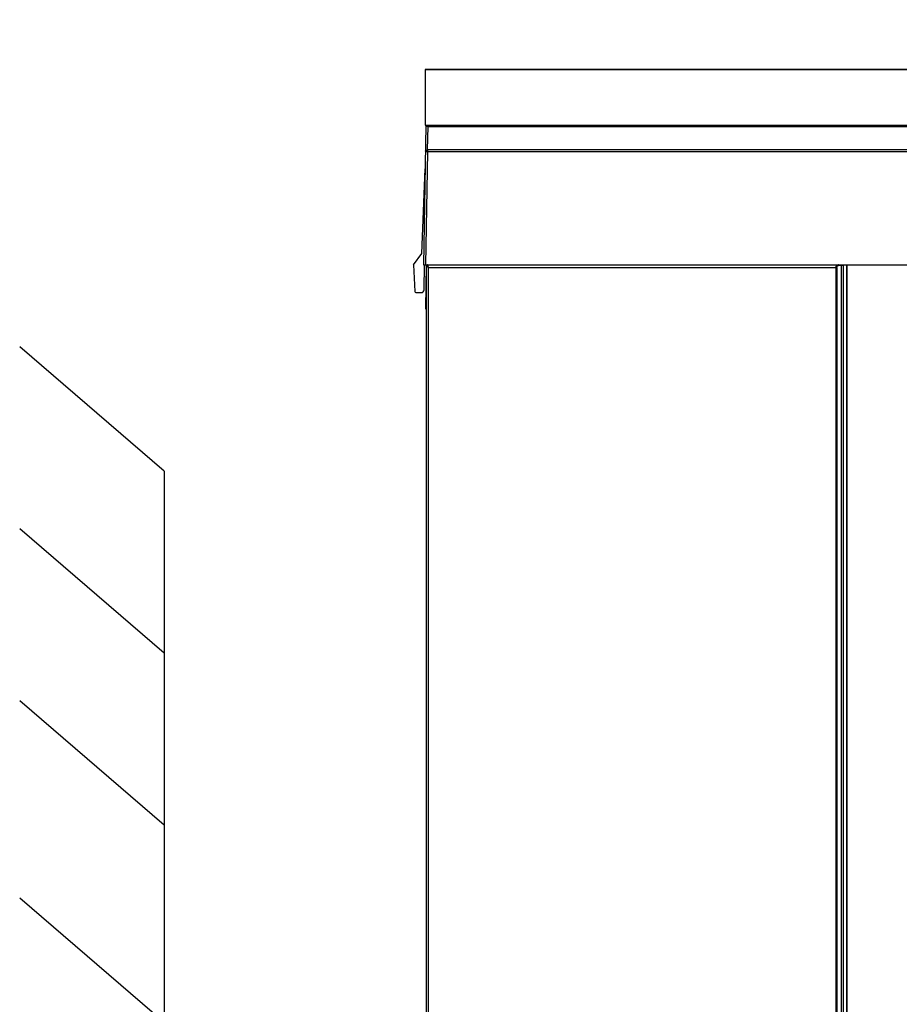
# Model space of a CAD drawing. Header units: millimetres. Extents: x 0 to 594, y 0 to 420.
# Tile 18 of 61: x 85 to 133, y 252 to 305. Entities that reach past the tile are written whole.
import ezdxf

# ---------------------------------------------------------------- set-up
doc = ezdxf.new("R2010")
doc.units = ezdxf.units.MM
doc.header["$LTSCALE"] = 32.67
doc.layers.get('0').update_dxf_attribs({"linetype": 'CONTINUOUS'})
doc.styles.get("Standard").update_dxf_attribs({"font": 'txt', "width": 0.8})
doc.dimstyles.new('DIMSTYLE_1', dxfattribs={"dimtxt": 3.5, "dimasz": 3.5, "dimexe": 1, "dimexo": 0, "dimgap": 0.875, "dimtad": 1, "dimlfac": 3.333333, "dimdsep": 46, "dimtxsty": 'STANDARD', "dimblk": '_FILLED', "dimblk1": '_FILLED', "dimblk2": '_FILLED', "dimcen": 0.09, "dimclrt": 5, "dimadec": 0, "dimazin": 0, "dimtp": 0.01, "dimtm": 0.01, "dimtfac": 1, "dimtofl": 0, "dimtmove": 0, "dimatfit": 3, "dimldrblk": '_FILLED', "dimfxl": 1, "dimtolj": 1, "dimarcsym": 0})

# ---------------------------------------------------------------- blocks, each defined once
blk = doc.blocks.new('_FILLED')
at = {"color": 0, "linetype": 'BYBLOCK'}
blk.add_solid([(0, 0), (-1, 0.143), (-1, -0.143)], dxfattribs=at)
blk = doc.blocks.new('*D2')
at = {"color": 2, "linetype": 'CONTINUOUS'}
for p, q in [((103.761, 323.246), (164.061, 323.246)), ((164.061, 323.246), (164.061, 323.246)), ((164.936, 323.246), (164.936, 312.728)), ((164.936, 302.209), (164.936, 312.728)), ((107, 302.209), (164.061, 302.209)), ((164.061, 302.209), (164.061, 302.209))]:
    blk.add_line(p, q, dxfattribs=at)
at = {"color": 2, "linetype": 'CONTINUOUS', "xscale": 3.5, "yscale": 3.5, "zscale": 3.5}
for p, rotation in [((164.936, 323.246), 89.999999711), ((164.936, 302.209), 269.999999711)]:
    blk.add_blockref('_FILLED', p, dxfattribs=dict(at, rotation=rotation))
at = {"color": 5, "linetype": 'CONTINUOUS', "insert": (160.561, 312.728), "char_height": 3.5, "width": 44.8, "attachment_point": 2, "rotation": 90, "line_spacing_factor": 0.9}
blk.add_mtext('MIN100\\PAIR SPACE OUTLET', dxfattribs=at)

msp = doc.modelspace()

# ---------------------------------------------------------------- linework, layer by layer
at = {"color": 7, "linetype": 'CONTINUOUS'}
for p, q in [((106.9998, 302.2089), (106.9998, 299.2107)), ((156.6283, 302.2089), (106.9998, 302.2089)), ((106.9998, 299.2107), (156.6283, 299.2107)), ((107.0711, 291.6181), (107.0711, 291.6163)), ((92.9336, 280.571), (85.1508, 287.2625)), ((92.9336, 280.571), (92.9336, 158.7098)), ((92.9336, 270.7639), (85.1508, 277.4554)), ((92.9336, 261.4993), (85.1508, 268.1908)), ((92.9336, 250.8664), (85.1508, 257.5579))]:
    msp.add_line(p, q, dxfattribs=at)
at = {"color": 6, "linetype": 'CONTINUOUS'}
for p, q in [((107.047, 299.2099), (106.9158, 291.6931)), ((107.142, 297.88), (107.1641, 299.1501)), ((107.1392, 297.7874), (107.0328, 291.6931)), ((106.8231, 292.2931), (107.0062, 296.8704)), ((106.3758, 291.6931), (106.8231, 292.2931)), ((106.3758, 291.6931), (106.4514, 290.25)), ((106.9158, 291.6931), (135.2858, 291.6931)), ((106.9522, 290.3405), (106.9758, 291.6931)), ((107.0654, 291.6717), (107.025, 289.3546)), ((107.0711, 186.7681), (107.0711, 291.6181)), ((107.1894, 187.4742), (107.1894, 291.5431)), ((129.1552, 187.4828), (129.1552, 291.5431)), ((129.1903, 291.5455), (129.1922, 187.477)), ((129.7312, 187.4833), (129.7312, 291.6931)), ((129.762, 187.4833), (129.762, 291.6931)), ((106.5114, 290.1931), (106.8022, 290.1931))]:
    msp.add_line(p, q, dxfattribs=at)
at = {"color": 9, "linetype": 'CONTINUOUS'}
for p, q in [((107.1641, 299.1501), (156.5122, 299.1501)), ((134.1015, 297.7874), (107.1392, 297.7874)), ((134.1671, 297.88), (107.142, 297.88)), ((107.1894, 291.5431), (129.1547, 291.5431)), ((129.5583, 291.6481), (129.304, 291.6481)), ((129.4528, 187.4747), (129.4528, 291.6481)), ((129.5583, 187.4742), (129.5583, 291.6481))]:
    msp.add_line(p, q, dxfattribs=at)
at = {"color": 7, "linetype": 'CONTINUOUS'}
for points in [[(107.0711, 291.6181), (107.0711, 291.6197), (107.0711, 291.6212), (107.0712, 291.6227), (107.0713, 291.6242), (107.0714, 291.6257), (107.0716, 291.6272), (107.0718, 291.6287), (107.072, 291.6302), (107.0723, 291.6317), (107.0726, 291.6332), (107.0729, 291.6346), (107.0732, 291.6361), (107.0736, 291.6376), (107.074, 291.639), (107.0745, 291.6405), (107.0749, 291.6419), (107.0754, 291.6433), (107.0759, 291.6448), (107.0765, 291.6462), (107.0771, 291.6476), (107.0777, 291.649), (107.0783, 291.6503), (107.079, 291.6517), (107.0797, 291.653), (107.0804, 291.6544), (107.0811, 291.6557)], [(107.0811, 291.6557), (107.0819, 291.657), (107.0827, 291.6583), (107.0835, 291.6595), (107.0843, 291.6608), (107.0852, 291.662), (107.0861, 291.6632), (107.087, 291.6644), (107.088, 291.6656), (107.0889, 291.6668), (107.0899, 291.6679), (107.091, 291.669), (107.092, 291.6701), (107.093, 291.6712), (107.0941, 291.6723), (107.0952, 291.6733), (107.0963, 291.6743), (107.0975, 291.6753), (107.0986, 291.6763), (107.0998, 291.6772), (107.101, 291.6781), (107.1022, 291.679), (107.1035, 291.6799), (107.1047, 291.6807), (107.106, 291.6816), (107.1073, 291.6823), (107.1086, 291.6831)], [(107.1086, 291.6831), (107.1099, 291.6839), (107.1112, 291.6846), (107.1126, 291.6853), (107.1139, 291.6859), (107.1153, 291.6866), (107.1167, 291.6872), (107.1181, 291.6877), (107.1195, 291.6883), (107.1209, 291.6888), (107.1223, 291.6893), (107.1238, 291.6898), (107.1252, 291.6902), (107.1267, 291.6906), (107.1281, 291.691), (107.1296, 291.6913), (107.1311, 291.6916), (107.1325, 291.6919), (107.134, 291.6922), (107.1355, 291.6924), (107.137, 291.6926), (107.1385, 291.6928), (107.14, 291.6929), (107.1415, 291.693), (107.143, 291.6931), (107.1445, 291.6931), (107.1461, 291.6931)]]:
    msp.add_lwpolyline(points, dxfattribs=at)
msp.add_arc((107.1461, 291.6181), 0.075, 90, 180, dxfattribs=at)
at = {"color": 9, "linetype": 'CONTINUOUS'}
msp.add_arc((129.306, 291.5088), 0.1393, 90.84512, 98.03552, dxfattribs=at)
at = {"color": 6, "linetype": 'CONTINUOUS'}
for centre, radius, start, end in [((106.5114, 290.2531), 0.06, 183, 270), ((106.8022, 290.3431), 0.15, 270, 359), ((107.085, 289.3535), 0.06, 179, 239.81108)]:
    msp.add_arc(centre, radius, start, end, dxfattribs=at)
at = {"color": 9, "linetype": 'CONTINUOUS'}
for points, knots in [([(107.0463, 299.1685), (107.0462, 299.1629), (107.0756, 299.1593), (107.0903, 299.1557), (107.105, 299.1542)], [0, 0, 0, 0, 0.2733502, 1, 1, 1, 1]), ([(107.1649, 299.1803), (107.1647, 299.1759), (107.1642, 299.1673), (107.1633, 299.1587), (107.1628, 299.1545)], [0, 0, 0, 0, 0.5148063, 1, 1, 1, 1]), ([(107.1652, 299.2106), (107.1653, 299.2055), (107.1653, 299.1954), (107.1651, 299.1853), (107.1649, 299.1803)], [0, 0, 0, 0, 0.507769, 1, 1, 1, 1]), ([(107.0226, 297.8086), (107.0223, 297.797), (107.0831, 297.7958), (107.111, 297.7889), (107.1392, 297.7874)], [0, 0, 0, 0, 0.2909292, 1, 1, 1, 1]), ([(107.0226, 297.8086), (107.0227, 297.8174), (107.0436, 297.8651), (107.1022, 297.8761), (107.142, 297.88)], [0, 0, 0, 0, 0.1797669, 1, 1, 1, 1]), ([(107.1879, 291.5432), (107.1604, 291.5582), (107.1207, 291.5767), (107.0867, 291.6023), (107.0711, 291.6116), (107.0711, 291.6163)], [0, 0, 0, 0, 0.6775234, 0.8993506, 1, 1, 1, 1]), ([(107.1461, 291.6931), (107.138, 291.6931), (107.1453, 291.6467), (107.1516, 291.6292), (107.1589, 291.61)], [0, 0, 0, 0, 0.2827424, 1, 1, 1, 1]), ([(129.1557, 291.5431), (129.1563, 291.5826), (129.1756, 291.6568), (129.2458, 291.6931), (129.2756, 291.6931)], [0, 0, 0, 0, 0.5691206, 1, 1, 1, 1]), ([(129.1903, 291.5455), (129.191, 291.5722), (129.2125, 291.6254), (129.2635, 291.6435), (129.2865, 291.6468)], [0, 0, 0, 0, 0.5351295, 1, 1, 1, 1]), ([(129.2898, 291.6871), (129.2879, 291.6889), (129.2835, 291.692), (129.2782, 291.6931), (129.2756, 291.6931)], [0, 0, 0, 0, 0.5081533, 1, 1, 1, 1]), ([(107.025, 289.3546), (107.0249, 289.3505), (107.0507, 289.3549), (107.061, 289.3511), (107.073, 289.3514)], [0, 0, 0, 0, 0.2543876, 1, 1, 1, 1])]:
    msp.add_open_spline(points, degree=3, knots=knots, dxfattribs=at)
for points in [[(107.105, 299.1542), (107.1246, 299.1522), (107.1443, 299.1511), (107.1641, 299.1501)], [(107.142, 297.88), (107.1399, 297.8499), (107.1381, 297.8196), (107.1406, 297.7895)], [(107.1589, 291.61), (107.1675, 291.5872), (107.1771, 291.5647), (107.1885, 291.5431)], [(129.304, 291.6481), (129.304, 291.662), (129.3, 291.6778), (129.2898, 291.6871)], [(129.4528, 291.6481), (129.4528, 291.662), (129.4524, 291.6871), (129.4386, 291.6871)], [(129.5583, 291.6481), (129.5582, 291.6633), (129.5565, 291.6785), (129.5527, 291.6931)]]:
    msp.add_open_spline(points, degree=3, dxfattribs=at)
at = {"color": 7, "linetype": 'CONTINUOUS'}
for points in [[(107.0711, 291.6163), (107.0711, 291.6396), (107.0852, 291.6649), (107.1049, 291.6775)], [(107.0711, 291.6163), (107.0711, 291.6247), (107.0734, 291.6334), (107.0774, 291.6417)], [(107.0774, 291.6417), (107.0848, 291.6572), (107.0981, 291.6713), (107.1133, 291.6802)], [(107.1049, 291.6775), (107.1159, 291.6845), (107.1293, 291.6888), (107.1424, 291.6894)], [(107.1133, 291.6802), (107.1226, 291.6856), (107.1326, 291.6889), (107.1424, 291.6894)]]:
    msp.add_open_spline(points, degree=3, dxfattribs=at)

# ---------------------------------------------------------------- dimensions: what is measured, and where the dimension line sits
at = {"color": 2, "linetype": 'CONTINUOUS'}
dim = msp.add_linear_dim(base=(164.9365, 302.2089), p1=(103.7613, 323.2462), p2=(106.9998, 302.2089), angle=270, text='MIN100\\PAIR SPACE OUTLET', dimstyle='DIMSTYLE_1', dxfattribs=at)
dim.commit()
dim.dimension.update_dxf_attribs({"geometry": '*D2', "text_midpoint": (164.9365, 312.7275), "dimtype": 160})

doc.saveas('drawing.dxf')
